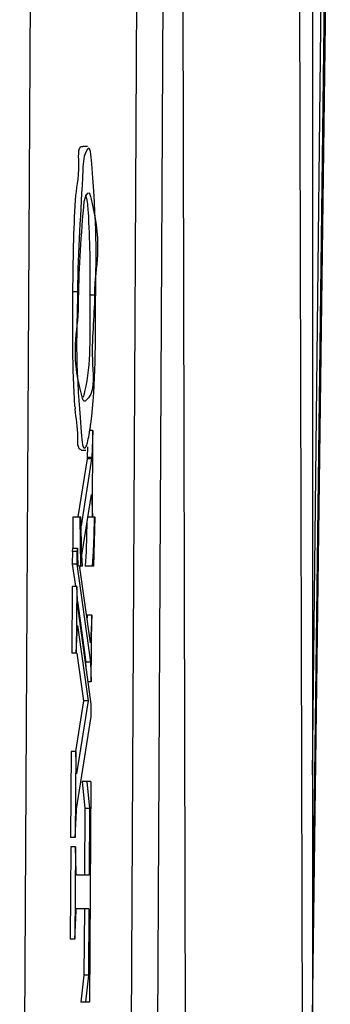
# Paper-space layout 'Sheet' of a CAD drawing. Header units: inches. Extents: x 0.2 to 10.8, y 0.2 to 8.3.
# Tile 72 of 256: x 3.7498 to 3.8403, y 1.5269 to 1.8137. Entities that reach past the tile are written whole.
import ezdxf

# ---------------------------------------------------------------- set-up
doc = ezdxf.new("R2010")
doc.units = ezdxf.units.IN
doc.header["$MEASUREMENT"] = 0
doc.layers.get('0').update_dxf_attribs({"lineweight": 5})

psp = doc.layouts.new('Sheet')

# ---------------------------------------------------------------- linework, layer by layer
at = {"color": 0, "linetype": 'ByBlock', "lineweight": -3}
for p, q in [((3.798884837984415, 1.210671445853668), (3.796686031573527, 2.11112254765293)), ((3.83050583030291, 2.111122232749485), (3.833000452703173, 1.178328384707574)), ((3.835084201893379, 2.111122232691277), (3.835082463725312, 1.178906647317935)), ((3.788379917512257, 1.213930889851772), (3.792890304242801, 2.058090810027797)), ((3.7850733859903, 2.051713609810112), (3.780612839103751, 1.216881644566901)), ((3.753686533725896, 1.973846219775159), (3.74982000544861, 1.264766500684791)), ((3.835118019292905, 1.593720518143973), (3.838901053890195, 1.937156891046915)), ((3.839745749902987, 1.925393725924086), (3.835118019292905, 1.546752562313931)), ((3.835118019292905, 1.523109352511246), (3.840257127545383, 1.919393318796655)), ((3.769545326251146, 1.776755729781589), (3.768218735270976, 1.776755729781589)), ((3.765318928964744, 1.73456194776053), (3.766645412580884, 1.734550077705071)), ((3.770277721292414, 1.733576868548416), (3.771604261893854, 1.733568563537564)), ((3.771126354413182, 1.694015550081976), (3.770417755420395, 1.694015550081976)), ((3.771126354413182, 1.694015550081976), (3.770790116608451, 1.686218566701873)), ((3.770972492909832, 1.668989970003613), (3.771126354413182, 1.694015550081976)), ((3.769594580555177, 1.689257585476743), (3.769463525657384, 1.686218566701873)), ((3.76771386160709, 1.688339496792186), (3.769040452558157, 1.688339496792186)), ((3.769463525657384, 1.686218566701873), (3.769440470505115, 1.685748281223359)), ((3.770790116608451, 1.686218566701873), (3.769463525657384, 1.686218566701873)), ((3.770790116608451, 1.686218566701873), (3.770767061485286, 1.685748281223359)), ((3.769440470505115, 1.685748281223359), (3.76677437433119, 1.668917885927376)), ((3.770767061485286, 1.685748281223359), (3.767679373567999, 1.66625648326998)), ((3.770767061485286, 1.685748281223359), (3.769440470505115, 1.685748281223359)), ((3.767932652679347, 1.657776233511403), (3.770702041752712, 1.675444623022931)), ((3.770702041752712, 1.675444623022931), (3.770972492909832, 1.668989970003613)), ((3.767635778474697, 1.668833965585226), (3.765249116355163, 1.668833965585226)), ((3.765249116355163, 1.668833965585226), (3.765325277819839, 1.659770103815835)), ((3.767304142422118, 1.668833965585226), (3.767486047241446, 1.654566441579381)), ((3.767932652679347, 1.657776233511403), (3.767635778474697, 1.668833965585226)), ((3.771779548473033, 1.668833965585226), (3.769645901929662, 1.668833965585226)), ((3.771423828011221, 1.654566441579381), (3.771779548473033, 1.668833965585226)), ((3.76516471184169, 1.658756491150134), (3.765142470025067, 1.655138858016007)), ((3.76516471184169, 1.658756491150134), (3.765325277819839, 1.659770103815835)), ((3.76649130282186, 1.658756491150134), (3.76516471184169, 1.658756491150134)), ((3.765325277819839, 1.659770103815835), (3.766651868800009, 1.659770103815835)), ((3.76649130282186, 1.658756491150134), (3.766469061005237, 1.655138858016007)), ((3.766651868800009, 1.659770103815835), (3.76649130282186, 1.658756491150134)), ((3.766651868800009, 1.659770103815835), (3.766682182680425, 1.657994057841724)), ((3.766682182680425, 1.657994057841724), (3.766757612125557, 1.654566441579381)), ((3.768106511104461, 1.654566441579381), (3.767932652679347, 1.657776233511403)), ((3.766469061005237, 1.655138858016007), (3.765142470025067, 1.655138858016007)), ((3.765142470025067, 1.655138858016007), (3.766023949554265, 1.648743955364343)), ((3.766469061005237, 1.655138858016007), (3.770401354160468, 1.626611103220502)), ((3.768106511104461, 1.654566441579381), (3.766757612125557, 1.654566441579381)), ((3.771423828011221, 1.654566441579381), (3.7688944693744, 1.654566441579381)), ((3.767368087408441, 1.654174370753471), (3.767413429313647, 1.654463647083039)), ((3.770451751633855, 1.632241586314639), (3.767368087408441, 1.654174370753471)), ((3.765102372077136, 1.64861692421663), (3.764983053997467, 1.62920983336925)), ((3.766428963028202, 1.64861692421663), (3.765102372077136, 1.64861692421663)), ((3.766428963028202, 1.64861692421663), (3.766309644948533, 1.62920983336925)), ((3.766704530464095, 1.642897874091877), (3.766428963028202, 1.64861692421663)), ((3.766637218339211, 1.644294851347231), (3.769074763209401, 1.626611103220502)), ((3.770636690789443, 1.614371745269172), (3.766704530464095, 1.642897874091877)), ((3.769469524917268, 1.64030223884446), (3.769434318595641, 1.639478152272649)), ((3.770796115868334, 1.64030223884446), (3.769469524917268, 1.64030223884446)), ((3.770796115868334, 1.64030223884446), (3.770451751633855, 1.632241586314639)), ((3.770676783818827, 1.620892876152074), (3.770796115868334, 1.64030223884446)), ((3.766309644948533, 1.62920983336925), (3.76665398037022, 1.637267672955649)), ((3.76665398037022, 1.637267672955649), (3.769737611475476, 1.615335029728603)), ((3.766309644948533, 1.62920983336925), (3.764983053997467, 1.62920983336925)), ((3.766457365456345, 1.62923060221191), (3.768411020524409, 1.615335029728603)), ((3.770401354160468, 1.626611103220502), (3.769074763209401, 1.626611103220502)), ((3.769142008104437, 1.625215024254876), (3.769074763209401, 1.626611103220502)), ((3.770401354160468, 1.626611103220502), (3.770676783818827, 1.620892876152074)), ((3.770676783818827, 1.620892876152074), (3.769737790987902, 1.620892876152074)), ((3.768411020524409, 1.615335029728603), (3.766089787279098, 1.600526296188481)), ((3.769737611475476, 1.615335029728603), (3.766403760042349, 1.594066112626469)), ((3.769737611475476, 1.615335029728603), (3.768411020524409, 1.615335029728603)), ((3.770614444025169, 1.610753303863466), (3.770636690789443, 1.614371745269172)), ((3.766338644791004, 1.58376231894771), (3.770614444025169, 1.610753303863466)), ((3.76480666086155, 1.600519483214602), (3.764652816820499, 1.575496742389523)), ((3.766133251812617, 1.600519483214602), (3.76480666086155, 1.600519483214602)), ((3.766133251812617, 1.600519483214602), (3.765979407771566, 1.575496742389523)), ((3.766403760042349, 1.594066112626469), (3.766133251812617, 1.600519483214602)), ((3.770497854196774, 1.591789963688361), (3.768042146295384, 1.591789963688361)), ((3.768042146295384, 1.591789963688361), (3.768827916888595, 1.583939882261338)), ((3.769368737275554, 1.591789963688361), (3.770154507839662, 1.583939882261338)), ((3.770497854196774, 1.591789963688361), (3.770103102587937, 1.527583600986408)), ((3.765979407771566, 1.575496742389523), (3.76631572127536, 1.583291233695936)), ((3.76631572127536, 1.583291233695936), (3.766338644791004, 1.58376231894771)), ((3.768827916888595, 1.583939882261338), (3.768709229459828, 1.564635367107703)), ((3.770154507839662, 1.583939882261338), (3.768827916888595, 1.583939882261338)), ((3.770154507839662, 1.583939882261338), (3.770035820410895, 1.564635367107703)), ((3.765979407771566, 1.575496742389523), (3.764652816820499, 1.575496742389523)), ((3.764723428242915, 1.572826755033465), (3.764558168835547, 1.545947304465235)), ((3.766050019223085, 1.572826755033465), (3.764723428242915, 1.572826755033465)), ((3.766050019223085, 1.572826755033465), (3.765884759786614, 1.545947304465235)), ((3.76629166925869, 1.565224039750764), (3.766050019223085, 1.572826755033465)), ((3.766314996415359, 1.564635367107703), (3.76629166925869, 1.565224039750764)), ((3.766314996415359, 1.564635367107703), (3.770035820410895, 1.564635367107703)), ((3.766223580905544, 1.554149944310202), (3.766254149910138, 1.554738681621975)), ((3.769974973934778, 1.554738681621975), (3.766254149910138, 1.554738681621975)), ((3.768648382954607, 1.554738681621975), (3.768529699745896, 1.535434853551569)), ((3.769974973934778, 1.554738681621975), (3.769856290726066, 1.535434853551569)), ((3.765884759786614, 1.545947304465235), (3.766223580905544, 1.554149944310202)), ((3.765884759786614, 1.545947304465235), (3.764558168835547, 1.545947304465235)), ((3.768529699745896, 1.535434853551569), (3.767647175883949, 1.527583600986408)), ((3.769856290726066, 1.535434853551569), (3.768529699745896, 1.535434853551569)), ((3.769856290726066, 1.535434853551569), (3.768973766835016, 1.527583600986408)), ((3.770103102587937, 1.527583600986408), (3.767647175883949, 1.527583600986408))]:
    psp.add_line(p, q, dxfattribs=at)
for points in [[(3.769393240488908, 1.667094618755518), (3.769311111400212, 1.663558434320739), (3.769131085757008, 1.658774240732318), (3.7688944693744, 1.654566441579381)], [(3.771488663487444, 1.668833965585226), (3.771368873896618, 1.663562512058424), (3.77118909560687, 1.658775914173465), (3.770949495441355, 1.654566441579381)]]:
    psp.add_lwpolyline(points, dxfattribs=at)
psp.add_arc((3.999048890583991, 1.716664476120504), 0.2336537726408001, 183.8331720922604, 184.0144679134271, dxfattribs=at)
for points, knots in [([(3.76606974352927, 1.761145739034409), (3.766297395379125, 1.764790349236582), (3.767497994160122, 1.767599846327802), (3.766756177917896, 1.777370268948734), (3.768218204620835, 1.776715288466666)], [0, 0, 0, 0, 0.6950679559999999, 1, 1, 1, 1]), ([(3.76955455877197, 1.775979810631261), (3.768373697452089, 1.774308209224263), (3.767808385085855, 1.759566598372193), (3.766752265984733, 1.746374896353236), (3.766645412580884, 1.734550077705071)], [0, 0, 0, 0, 0.1475373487, 1, 1, 1, 1]), ([(3.77192987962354, 1.732035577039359), (3.772013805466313, 1.74527081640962), (3.772615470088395, 1.748775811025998), (3.770408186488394, 1.777188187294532), (3.76955455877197, 1.775979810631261)], [0, 0, 0, 0, 0.8994577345, 1, 1, 1, 1]), ([(3.769649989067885, 1.763144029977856), (3.770087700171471, 1.763635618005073), (3.774359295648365, 1.746483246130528), (3.771660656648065, 1.742859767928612), (3.771604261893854, 1.733568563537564)], [0, 0, 0, 0, 0.066155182, 1, 1, 1, 1]), ([(3.766960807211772, 1.7307014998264), (3.76703328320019, 1.740173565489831), (3.767687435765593, 1.750398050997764), (3.768710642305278, 1.762089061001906), (3.769649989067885, 1.763144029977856)], [0, 0, 0, 0, 0.8702274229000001, 1, 1, 1, 1]), ([(3.768953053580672, 1.762698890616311), (3.768985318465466, 1.762626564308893), (3.769047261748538, 1.762463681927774), (3.769097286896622, 1.762296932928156), (3.769122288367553, 1.762205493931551)], [0, 0, 0, 0, 0.4551741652, 1, 1, 1, 1]), ([(3.769122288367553, 1.762205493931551), (3.769523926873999, 1.760736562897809), (3.770192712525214, 1.751126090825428), (3.77032634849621, 1.741612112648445), (3.770277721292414, 1.733576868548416)], [0, 0, 0, 0, 0.1593232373, 1, 1, 1, 1]), ([(3.766645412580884, 1.734550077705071), (3.766521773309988, 1.720867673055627), (3.765676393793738, 1.717279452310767), (3.768177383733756, 1.687966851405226), (3.769029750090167, 1.689204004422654)], [0, 0, 0, 0, 0.9010651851, 1, 1, 1, 1]), ([(3.771604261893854, 1.733568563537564), (3.771563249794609, 1.726811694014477), (3.770172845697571, 1.717590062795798), (3.77184579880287, 1.704772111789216), (3.768929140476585, 1.702595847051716)], [0, 0, 0, 0, 0.6499552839, 1, 1, 1, 1]), ([(3.770277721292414, 1.733576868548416), (3.770274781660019, 1.73309112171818), (3.770268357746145, 1.732112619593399), (3.770260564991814, 1.731134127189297), (3.770256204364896, 1.730641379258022)], [0, 0, 0, 0, 0.4964173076, 1, 1, 1, 1]), ([(3.768929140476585, 1.702595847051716), (3.768420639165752, 1.702216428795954), (3.764193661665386, 1.717292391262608), (3.766893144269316, 1.721858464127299), (3.766960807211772, 1.7307014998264)], [0, 0, 0, 0, 0.0669414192, 1, 1, 1, 1]), ([(3.768722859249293, 1.70536248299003), (3.768652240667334, 1.705055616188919), (3.768511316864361, 1.704497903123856), (3.768335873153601, 1.70394952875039), (3.768243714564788, 1.703706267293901)], [0, 0, 0, 0, 0.5476107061, 1, 1, 1, 1]), ([(3.767714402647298, 1.688380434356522), (3.766554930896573, 1.688896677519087), (3.767123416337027, 1.694250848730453), (3.766161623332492, 1.697554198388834), (3.765968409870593, 1.70030675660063)], [0, 0, 0, 0, 0.315053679, 1, 1, 1, 1]), ([(3.770017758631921, 1.692734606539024), (3.770077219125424, 1.693064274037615), (3.770193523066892, 1.693752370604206), (3.770297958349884, 1.694442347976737), (3.770349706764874, 1.694801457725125)], [0, 0, 0, 0, 0.4800573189, 1, 1, 1, 1]), ([(3.770349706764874, 1.694801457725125), (3.77037797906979, 1.694997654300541), (3.77043385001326, 1.69539640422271), (3.770486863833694, 1.695795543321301), (3.770513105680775, 1.695998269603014)], [0, 0, 0, 0, 0.4923076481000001, 1, 1, 1, 1]), ([(3.769029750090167, 1.689204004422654), (3.769288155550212, 1.68957906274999), (3.769620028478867, 1.690793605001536), (3.769881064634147, 1.691976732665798), (3.770017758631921, 1.692734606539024)], [0, 0, 0, 0, 0.3716324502, 1, 1, 1, 1])]:
    psp.add_open_spline(points, degree=3, knots=knots, dxfattribs=at)
for points in [[(3.765318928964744, 1.73456194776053), (3.765399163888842, 1.743426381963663), (3.765517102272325, 1.752298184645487), (3.76606974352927, 1.761145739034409)], [(3.765917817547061, 1.701044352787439), (3.765170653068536, 1.712193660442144), (3.765217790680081, 1.723388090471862), (3.765318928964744, 1.73456194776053)], [(3.770513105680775, 1.695998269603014), (3.772056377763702, 1.707920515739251), (3.771853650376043, 1.720014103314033), (3.77192987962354, 1.732035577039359)], [(3.770256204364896, 1.730641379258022), (3.770181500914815, 1.72219992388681), (3.770616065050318, 1.713589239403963), (3.768722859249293, 1.70536248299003)]]:
    psp.add_open_spline(points, degree=3, dxfattribs=at)

doc.saveas('drawing.dxf')
